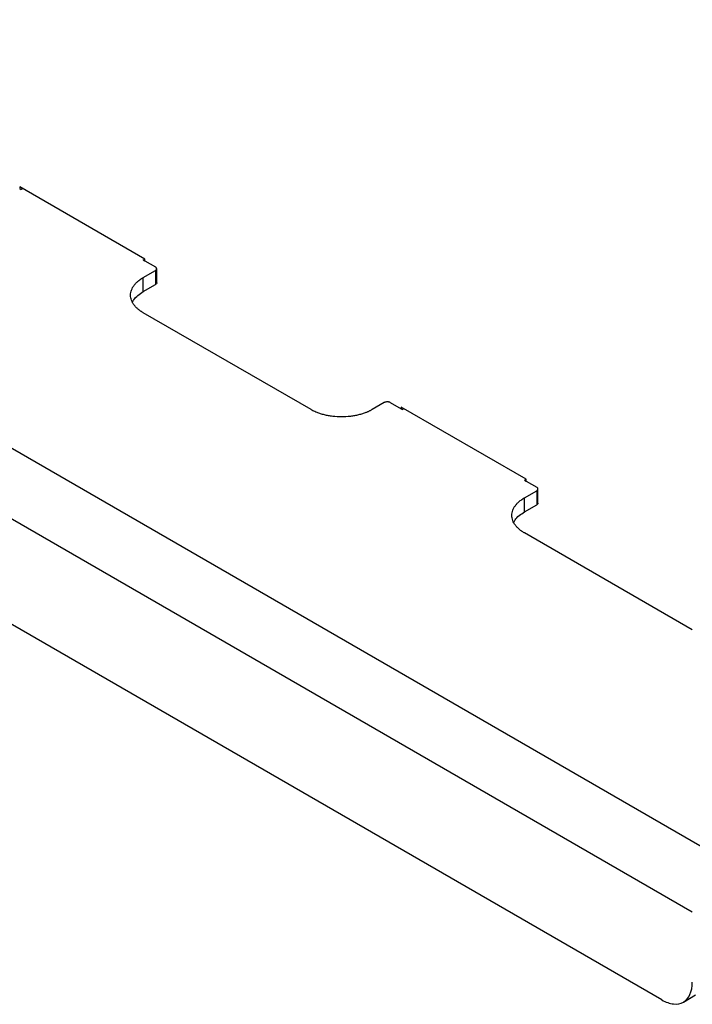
# Model space of a CAD drawing. Header units: millimetres. Extents: x -4969 to -32, y -584 to 4302.
# Tile 66 of 84: x -373 to -217, y 2264 to 2492. Entities that reach past the tile are written whole.
import ezdxf

# ---------------------------------------------------------------- set-up
doc = ezdxf.new("R2010")
doc.units = ezdxf.units.MM

msp = doc.modelspace()

# ---------------------------------------------------------------- linework, layer by layer
at = {"color": 7, "linetype": 'Continuous', "lineweight": 25}
for p, q in [((-930.17, 2713.32), (-210.33, 2297.76)), ((-937.24, 2701.07), (-217.41, 2285.52)), ((-224.48, 2265.1), (-930.17, 2672.49)), ((-344.33, 2436.76), (-373.32, 2453.49)), ((-373.32, 2453.49), (-373.32, 2453.09)), ((-373.32, 2453.09), (-372.97, 2452.88)), ((-372.62, 2453.09), (-372.97, 2452.88)), ((-344.69, 2436.55), (-344.33, 2436.76)), ((-344.69, 2436.55), (-344.33, 2436.35)), ((-344.33, 2436.35), (-344.33, 2436.76)), ((-344.33, 2436.35), (-341.86, 2434.92)), ((-341.56, 2431.25), (-341.56, 2434.51)), ((-344.69, 2432.47), (-341.86, 2434.1)), ((-344.69, 2429.2), (-344.69, 2432.47)), ((-341.86, 2434.1), (-341.86, 2430.84)), ((-344.69, 2429.2), (-341.86, 2430.84)), ((-305.79, 2401.86), (-344.69, 2424.31)), ((-288.82, 2403.49), (-291.65, 2401.86)), ((-287.41, 2403.49), (-284.93, 2402.06)), ((-255.94, 2385.73), (-284.93, 2402.47)), ((-284.93, 2402.47), (-284.93, 2402.06)), ((-284.93, 2402.06), (-284.58, 2401.86)), ((-284.23, 2402.06), (-284.58, 2401.86)), ((-256.3, 2385.53), (-255.94, 2385.73)), ((-256.3, 2385.53), (-255.94, 2385.32)), ((-255.94, 2385.32), (-255.94, 2385.73)), ((-255.94, 2385.32), (-253.47, 2383.89)), ((-256.3, 2381.45), (-253.47, 2383.08)), ((-253.47, 2383.08), (-253.47, 2379.81)), ((-253.18, 2380.22), (-253.18, 2383.49)), ((-256.3, 2378.18), (-256.3, 2381.45)), ((-256.3, 2378.18), (-253.47, 2379.81)), ((-217.41, 2350.83), (-256.3, 2373.28)), ((-219.48, 2264.61), (-216.65, 2266.24))]:
    msp.add_line(p, q, dxfattribs=at)
for points, knots in [([(-341.86, 2434.1), (-341.83, 2434.12), (-341.79, 2434.14), (-341.74, 2434.19), (-341.69, 2434.23), (-341.63, 2434.3), (-341.58, 2434.39), (-341.56, 2434.51), (-341.58, 2434.63), (-341.64, 2434.74), (-341.73, 2434.84), (-341.81, 2434.89), (-341.86, 2434.92)], [0, 0, 0, 0, 0.060259, 0.120021, 0.179824, 0.240208, 0.369998, 0.50013, 0.629921, 0.760053, 0.879943, 1, 1, 1, 1]), ([(-344.69, 2424.31), (-344.76, 2424.35), (-344.9, 2424.43), (-345.1, 2424.56), (-345.3, 2424.7), (-345.49, 2424.83), (-345.68, 2424.97), (-345.98, 2425.22), (-346.38, 2425.59), (-346.81, 2426.1), (-347.16, 2426.64), (-347.51, 2427.4), (-347.69, 2428.39), (-347.51, 2429.38), (-347.16, 2430.14), (-346.81, 2430.68), (-346.38, 2431.19), (-345.93, 2431.61), (-345.5, 2431.95), (-345.11, 2432.22), (-344.83, 2432.39), (-344.69, 2432.47)], [0, 0, 0, 0, 0.019453, 0.038872, 0.058275, 0.077679, 0.097104, 0.116567, 0.178313, 0.240094, 0.304415, 0.368769, 0.500007, 0.631244, 0.695565, 0.75992, 0.821667, 0.883447, 0.922314, 0.961117, 1, 1, 1, 1]), ([(-347.16, 2426.76), (-347.06, 2426.95), (-346.8, 2427.51), (-345.98, 2428.36), (-345.12, 2428.92), (-344.69, 2429.2)], [0, 0, 0, 0, 0.210103, 0.605051, 1, 1, 1, 1]), ([(-287.41, 2403.49), (-287.43, 2403.5), (-287.48, 2403.53), (-287.55, 2403.56), (-287.63, 2403.59), (-287.75, 2403.62), (-287.91, 2403.65), (-288.12, 2403.66), (-288.32, 2403.65), (-288.51, 2403.61), (-288.68, 2403.56), (-288.78, 2403.51), (-288.82, 2403.49)], [0, 0, 0, 0, 0.060259, 0.1200207, 0.1798243, 0.2402078, 0.3699983, 0.5001303, 0.629921, 0.7600531, 0.8799433, 1, 1, 1, 1]), ([(-291.65, 2401.86), (-291.72, 2401.81), (-291.87, 2401.73), (-292.1, 2401.61), (-292.33, 2401.5), (-292.56, 2401.39), (-292.81, 2401.28), (-293.24, 2401.11), (-293.87, 2400.88), (-294.76, 2400.63), (-295.69, 2400.43), (-297.01, 2400.23), (-298.72, 2400.12), (-300.44, 2400.23), (-301.75, 2400.43), (-302.69, 2400.63), (-303.57, 2400.88), (-304.3, 2401.14), (-304.88, 2401.39), (-305.36, 2401.61), (-305.65, 2401.77), (-305.79, 2401.86)], [0, 0, 0, 0, 0.019453, 0.038872, 0.058275, 0.077679, 0.097104, 0.116567, 0.178313, 0.240094, 0.304415, 0.368769, 0.500007, 0.631244, 0.695565, 0.75992, 0.821667, 0.883447, 0.922314, 0.961117, 1, 1, 1, 1]), ([(-253.47, 2383.08), (-253.45, 2383.09), (-253.4, 2383.12), (-253.35, 2383.16), (-253.3, 2383.21), (-253.24, 2383.28), (-253.19, 2383.37), (-253.17, 2383.49), (-253.19, 2383.6), (-253.25, 2383.71), (-253.34, 2383.81), (-253.43, 2383.87), (-253.47, 2383.89)], [0, 0, 0, 0, 0.060259, 0.1200207, 0.1798243, 0.2402078, 0.3699983, 0.5001303, 0.629921, 0.7600531, 0.8799433, 1, 1, 1, 1]), ([(-256.3, 2373.28), (-256.37, 2373.32), (-256.51, 2373.41), (-256.72, 2373.54), (-256.91, 2373.67), (-257.11, 2373.81), (-257.29, 2373.95), (-257.59, 2374.2), (-257.99, 2374.56), (-258.42, 2375.07), (-258.77, 2375.61), (-259.12, 2376.37), (-259.3, 2377.36), (-259.12, 2378.35), (-258.77, 2379.11), (-258.42, 2379.65), (-257.99, 2380.16), (-257.54, 2380.58), (-257.11, 2380.92), (-256.72, 2381.19), (-256.44, 2381.36), (-256.3, 2381.45)], [0, 0, 0, 0, 0.019453, 0.038872, 0.058275, 0.077679, 0.097104, 0.116567, 0.178313, 0.240094, 0.304415, 0.368769, 0.500007, 0.631244, 0.695565, 0.75992, 0.821667, 0.883447, 0.922314, 0.961117, 1, 1, 1, 1]), ([(-258.77, 2375.73), (-258.68, 2375.92), (-258.41, 2376.48), (-257.6, 2377.33), (-256.73, 2377.9), (-256.3, 2378.18)], [0, 0, 0, 0, 0.210103, 0.605051, 1, 1, 1, 1]), ([(-224.48, 2265.1), (-223.55, 2264.57), (-222.63, 2264.25), (-220.92, 2264.08), (-220.13, 2264.23), (-218.82, 2264.99), (-218.3, 2265.59), (-217.59, 2267.15), (-217.41, 2268.12), (-217.41, 2269.19)], [0, 0, 0, 0, 0.25, 0.25, 0.5, 0.5, 0.75, 0.75, 1, 1, 1, 1])]:
    msp.add_open_spline(points, degree=3, knots=knots, dxfattribs=at)
for points in [[(-341.56, 2431.25), (-341.56, 2431.09), (-341.67, 2430.94), (-341.86, 2430.84)], [(-253.18, 2380.22), (-253.18, 2380.07), (-253.28, 2379.92), (-253.47, 2379.81)]]:
    msp.add_open_spline(points, degree=3, dxfattribs=at)

doc.saveas('drawing.dxf')
